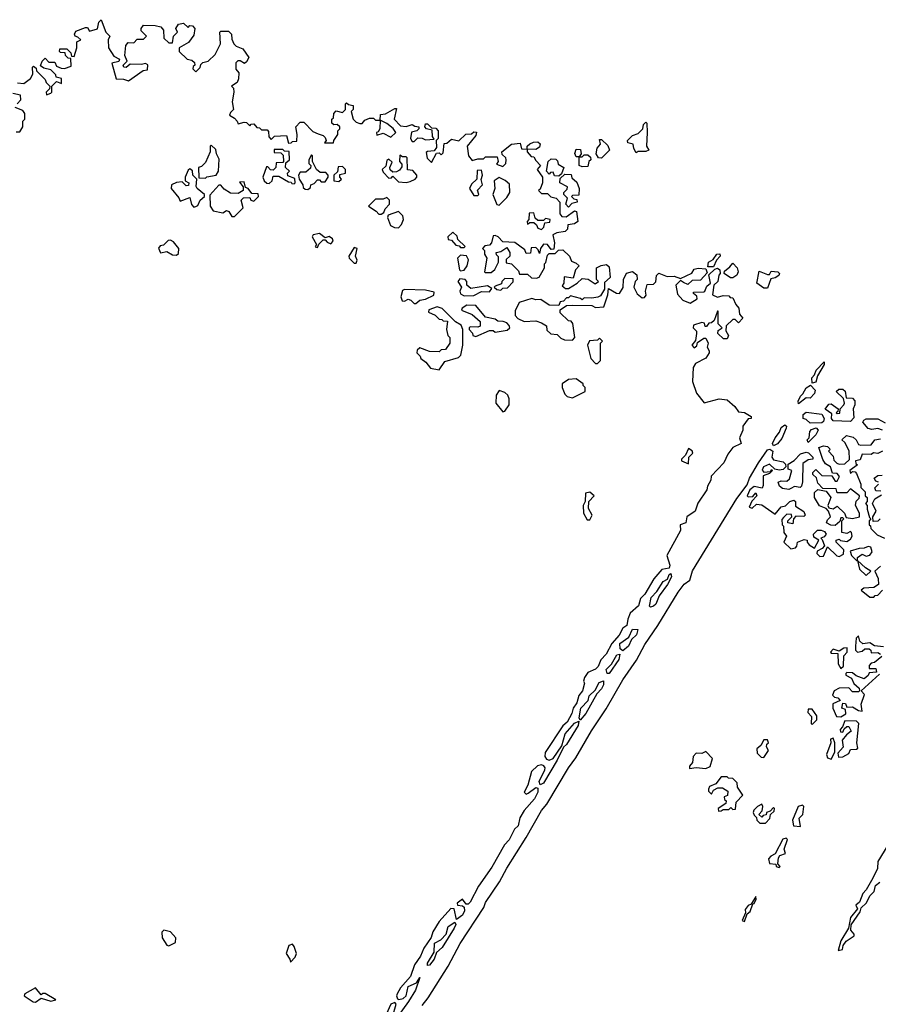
# Model space of a CAD drawing. Extents: x 2494106 to 2685573, y 758056 to 915185.
# Tile 120 of 256: x 2551524 to 2555968, y 895911 to 901010. Entities that reach past the tile are written whole.
import ezdxf

# ---------------------------------------------------------------- set-up
doc = ezdxf.new("R2010")
doc.units = 0

msp = doc.modelspace()

# ---------------------------------------------------------------- linework, layer by layer
at = {"layer": '0CON05XD'}
for points in [[(2551513, 900683), (2551545, 900680), (2551580, 900705), (2551591.7, 900728.3), (2551590, 900765), (2551595, 900770), (2551608.3, 900758.3), (2551610, 900745), (2551655, 900700), (2551660, 900685), (2551680, 900665), (2551678.3, 900651.7), (2551660, 900635), (2551661.7, 900621.7), (2551685, 900630), (2551690, 900635), (2551690, 900665), (2551715, 900690), (2551740, 900680), (2551740, 900705), (2551711.7, 900711.7), (2551710, 900725), (2551685, 900750), (2551648.3, 900758.3), (2551631.7, 900771.7), (2551640, 900795), (2551655, 900810), (2551675, 900790), (2551705, 900790), (2551715, 900770), (2551738.3, 900758.3), (2551755, 900757.5), (2551790, 900770), (2551788.3, 900808.3), (2551775, 900810), (2551760, 900825), (2551758.3, 900838.3), (2551735, 900840), (2551730, 900845), (2551731.7, 900858.3), (2551768.3, 900858.3), (2551788.3, 900838.3), (2551791.7, 900821.7), (2551805, 900820), (2551820, 900865), (2551820, 900895), (2551840, 900905), (2551825, 900920), (2551810, 900925), (2551807.5, 900935), (2551815, 900950), (2551865, 900970), (2551875, 900970), (2551885, 900950), (2551927, 900963), (2551933, 900997), (2551945, 901010), (2551970, 900945), (2551990, 900925), (2551982.5, 900905), (2551983.3, 900865), (2552011.7, 900821.7), (2552040, 900805), (2552037, 900793), (2552000, 900785), (2552023.6, 900703.6), (2552061.7, 900701.7), (2552087, 900693), (2552163, 900747), (2552185, 900750), (2552187, 900777), (2552175, 900782.5), (2552155, 900777.5), (2552095, 900780), (2552075, 900762.5), (2552063.3, 900763.3), (2552060, 900775), (2552080, 900795), (2552067.5, 900825), (2552073, 900877), (2552085, 900892.5), (2552115, 900890), (2552131.7, 900908.3), (2552165, 900910), (2552180, 900925), (2552153, 900953), (2552152.5, 900965), (2552165, 900982.5), (2552225, 900980), (2552255, 900972.5), (2552267.5, 900955), (2552270, 900915), (2552295, 900890), (2552315, 900890), (2552320, 900925), (2552340, 900945), (2552332.5, 900965), (2552345, 900987.5), (2552371.7, 900991.7), (2552395, 900970), (2552405, 900980), (2552418.3, 900978.3), (2552430, 900965), (2552425, 900930), (2552398.3, 900891.7), (2552350, 900865), (2552350, 900845), (2552390, 900805), (2552415, 900800), (2552428.3, 900788.3), (2552430, 900775), (2552421.7, 900768.3), (2552420, 900755), (2552435, 900740), (2552458.3, 900761.7), (2552461.7, 900778.3), (2552471.7, 900788.3), (2552500, 900795), (2552535, 900830), (2552562.5, 900885), (2552560, 900945), (2552565, 900950), (2552605, 900950), (2552620, 900935), (2552621.7, 900908.3), (2552632.5, 900885), (2552645, 900872.5), (2552679.3, 900859.3), (2552710, 900815), (2552698.3, 900791.7), (2552687, 900783), (2552665, 900797.5), (2552653, 900797), (2552643, 900787), (2552643, 900753), (2552657.5, 900735), (2552656.7, 900703.3), (2552650, 900685), (2552620, 900665), (2552630, 900655), (2552632.5, 900635), (2552623.3, 900585), (2552630, 900545), (2552615, 900530), (2552610, 900515), (2552635, 900500), (2552650, 900485), (2552655, 900470), (2552685, 900480), (2552697, 900477), (2552715, 900460), (2552721.7, 900468.3), (2552735, 900470), (2552751.7, 900451.7), (2552765, 900450), (2552775, 900440), (2552805, 900440), (2552811.7, 900431.7), (2552813, 900403), (2552825, 900390), (2552843, 900407), (2552905, 900410), (2552915, 900370), (2552928.3, 900371.7), (2552935, 900380), (2552958.3, 900381.7), (2552960, 900415), (2552952.5, 900455), (2552975, 900480), (2552995, 900480), (2553041.7, 900431.7), (2553068.3, 900418.3), (2553095, 900410), (2553105, 900400), (2553110, 900385), (2553101.7, 900371.7), (2553148.3, 900371.7), (2553150, 900385), (2553170, 900415), (2553170, 900435), (2553180, 900445), (2553180, 900455), (2553167, 900467), (2553150, 900465), (2553140, 900475), (2553140, 900495), (2553148.3, 900501.7), (2553150, 900525), (2553161.7, 900538.3), (2553195, 900530), (2553210, 900545), (2553210, 900575), (2553215, 900580), (2553225, 900570), (2553250, 900565), (2553250, 900545), (2553240, 900535), (2553250, 900495), (2553265, 900480), (2553285, 900472.5), (2553297, 900473), (2553310, 900490), (2553335, 900500), (2553355, 900500), (2553365, 900490), (2553390, 900490), (2553391.7, 900518.3), (2553417, 900523), (2553465, 900550), (2553475, 900550), (2553462.5, 900495), (2553495, 900460), (2553525, 900457.5), (2553555, 900467.5), (2553568.3, 900458.3), (2553590, 900455), (2553590, 900445), (2553580, 900435), (2553552.5, 900427.5), (2553547.5, 900395), (2553555, 900380), (2553565, 900380), (2553585, 900397.5), (2553606.4, 900396.4), (2553625, 900387.5), (2553668.3, 900391.7), (2553660, 900405), (2553658.3, 900438.3), (2553630, 900445), (2553620, 900455), (2553625, 900470), (2553635, 900470), (2553655, 900450), (2553678.3, 900448.3), (2553690, 900435), (2553690, 900395), (2553680, 900385), (2553681.7, 900348.3), (2553668.3, 900331.7), (2553635, 900327.5), (2553628.3, 900321.7), (2553633, 900293), (2553655, 900270), (2553681.7, 900318.3), (2553695, 900320), (2553705, 900310), (2553715, 900320), (2553721.7, 900368.3), (2553735, 900370), (2553758.3, 900391.7), (2553797, 900383), (2553833, 900417), (2553861.7, 900418.3), (2553875, 900430), (2553888.3, 900428.3), (2553885, 900410), (2553840, 900355), (2553847.5, 900305), (2553865, 900280), (2553895, 900290), (2553925, 900290), (2553935, 900300), (2553995, 900300), (2554000, 900275), (2553991.7, 900261.7), (2554025, 900250), (2554040, 900265), (2554042.5, 900285), (2554040, 900295), (2554021.7, 900311.7), (2554020, 900325), (2554070, 900365), (2554115, 900370), (2554121.7, 900341.7), (2554150, 900340), (2554150, 900355), (2554165, 900367.5), (2554183.6, 900376.4), (2554205, 900377.5), (2554217, 900367), (2554215, 900350)], [(2551510, 900575), (2551530, 900595), (2551528.3, 900618.3), (2551488.3, 900628.3)], [(2551505, 900430), (2551525, 900430), (2551540, 900455), (2551540, 900485), (2551550, 900495), (2551550, 900525), (2551540, 900540), (2551500, 900555)], [(2553445, 900402.5), (2553470, 900425), (2553457, 900447), (2553425, 900472.5), (2553390, 900490), (2553387.5, 900445), (2553380, 900430), (2553370, 900425), (2553371.7, 900411.7), (2553405, 900422.5), (2553445, 900402.5)], [(2554715, 900320), (2554703, 900343), (2554700, 900365), (2554671.7, 900371.7), (2554670, 900385), (2554695, 900410), (2554725, 900420), (2554750, 900445), (2554753, 900467), (2554765, 900480), (2554770, 900475), (2554772.5, 900425), (2554767.5, 900355), (2554780, 900335), (2554765, 900327.5), (2554725, 900327.5), (2554715, 900320)], [(2554535, 900292.5), (2554520, 900295), (2554507.5, 900315), (2554512.5, 900345), (2554530, 900365), (2554525, 900390), (2554535, 900390), (2554568.3, 900358.3), (2554577.5, 900335), (2554535, 900292.5)], [(2552485, 900190), (2552493, 900197), (2552540, 900205), (2552552.5, 900225), (2552557, 900287), (2552542.5, 900315), (2552538.3, 900338.3), (2552515, 900360), (2552510, 900355), (2552510, 900325), (2552485, 900270), (2552465, 900250), (2552450, 900245), (2552451.7, 900191.7), (2552485, 900190)], [(2552945, 900160), (2552950, 900165), (2552948.3, 900188.3), (2552911.7, 900201.7), (2552910, 900215), (2552920, 900225), (2552900, 900245), (2552901.7, 900268.3), (2552920, 900285), (2552918.3, 900328.3), (2552895, 900330), (2552885, 900337.5), (2552841.7, 900338.3), (2552841.7, 900321.7), (2552875, 900320), (2552888.3, 900308.3), (2552890, 900275), (2552885, 900270), (2552851.7, 900268.3), (2552850, 900245), (2552835, 900230), (2552821.7, 900231.7), (2552808.3, 900248.3), (2552801.7, 900248.3), (2552782.5, 900195), (2552790, 900175), (2552803, 900163), (2552815, 900162.5), (2552830, 900175), (2552835, 900200), (2552865, 900200), (2552915, 900170), (2552928.3, 900168.3), (2552931.7, 900161.7), (2552945, 900160)], [(2554215, 900350), (2554195, 900337.5), (2554150, 900340), (2554150, 900325), (2554171.7, 900301.7), (2554185, 900300), (2554195, 900280), (2554220, 900255), (2554202.5, 900235), (2554230, 900195), (2554230, 900165), (2554218.3, 900131.7), (2554210, 900125), (2554225, 900110), (2554255, 900110), (2554273, 900093), (2554300, 900085), (2554320, 900065), (2554320, 900005), (2554330, 899990), (2554351.7, 899988.3), (2554395, 900020), (2554406.4, 900016.4), (2554412.5, 899965), (2554395, 899952.5), (2554361.7, 899948.3), (2554360, 899925), (2554347, 899913), (2554303.6, 899906.4), (2554283.6, 899896.4), (2554292.5, 899855), (2554288.3, 899821.7), (2554275, 899820), (2554256.2, 899846.2), (2554235, 899847.5), (2554220, 899825), (2554215, 899800), (2554208.3, 899818.3), (2554195, 899830), (2554171.7, 899828.3), (2554168.3, 899801.7), (2554145, 899800), (2554138.3, 899818.3), (2554087, 899857), (2554025, 899860), (2554000, 899885), (2553985, 899892.5), (2553975, 899890), (2553966.2, 899853.8), (2553955, 899842.5), (2553931.7, 899838.3), (2553920, 899825), (2553930, 899815), (2553930, 899795), (2553942.5, 899775), (2553930, 899705), (2553935, 899700), (2553965, 899700), (2553983, 899717), (2554002.5, 899755), (2554001.7, 899781.7), (2553991.7, 899791.7), (2553990, 899805), (2554015, 899810), (2554045, 899830), (2554060, 899805), (2554060, 899785), (2554041.7, 899768.3), (2554041.7, 899751.7), (2554070, 899745), (2554105, 899710), (2554111.7, 899691.7), (2554151.7, 899691.7), (2554173, 899673), (2554199.3, 899670.7), (2554213, 899677), (2554240, 899725), (2554240, 899745), (2554247, 899753), (2554255, 899790), (2554265, 899800), (2554295, 899800), (2554313, 899817), (2554335, 899817.5), (2554370, 899785), (2554380, 899760), (2554405, 899750), (2554420, 899735), (2554400, 899715), (2554388.3, 899671.7), (2554341.7, 899678.3), (2554340, 899645), (2554331.7, 899631.7), (2554348.3, 899618.3), (2554365, 899617.5), (2554410, 899645), (2554435, 899670), (2554466.4, 899666.4), (2554503, 899643), (2554520, 899655), (2554510, 899665), (2554510, 899725), (2554533, 899737), (2554561.7, 899741.7), (2554575, 899730), (2554580, 899675), (2554551.7, 899648.3), (2554550, 899615), (2554529.3, 899580.7), (2554517, 899573), (2554485, 899567.5), (2554445, 899570), (2554435, 899560), (2554427, 899567), (2554375, 899580), (2554365, 899570), (2554355, 899570), (2554338.3, 899551.7), (2554321.7, 899548.3), (2554315, 899530), (2554265, 899532.5), (2554221.7, 899561.7), (2554195, 899560), (2554175, 899566.7), (2554110, 899545), (2554088.3, 899501.7), (2554088.3, 899478.3), (2554103, 899463), (2554135, 899447.5), (2554195, 899450), (2554225, 899440), (2554250, 899425), (2554253, 899403), (2554273, 899383), (2554305, 899380), (2554325, 899360), (2554343, 899353), (2554385, 899350), (2554397.5, 899365), (2554387, 899437), (2554378.3, 899448.3), (2554365, 899450), (2554321.7, 899491.7), (2554321.7, 899508.3), (2554355, 899530), (2554385, 899532.5), (2554485, 899530), (2554505, 899520), (2554547, 899523), (2554567.5, 899585), (2554571.7, 899618.3), (2554613, 899593), (2554628.3, 899591.7), (2554647, 899623), (2554650, 899665), (2554665, 899697.5), (2554696.4, 899706.4), (2554718.3, 899688.3), (2554720, 899665), (2554710, 899655), (2554702.5, 899625), (2554720.7, 899590.7), (2554745, 899570), (2554758.3, 899571.7), (2554767, 899583), (2554762.5, 899605), (2554771.7, 899638.3), (2554805, 899640), (2554817, 899653), (2554820, 899685), (2554832.5, 899697.5), (2554875, 899680), (2554911.7, 899681.7), (2554945, 899670), (2555003, 899697), (2555015, 899717.5), (2555035, 899723.3), (2555075, 899720), (2555081.7, 899698.3), (2555048.3, 899661.7), (2555005, 899660), (2554981.7, 899638.3), (2554959.3, 899649.3), (2554945, 899660), (2554920, 899635), (2554928.3, 899588.3), (2554957, 899557), (2554995, 899542.5), (2555030, 899565), (2555028.3, 899578.3), (2555011.7, 899591.7), (2555011.7, 899598.3), (2555065, 899600), (2555070, 899605), (2555080.7, 899629.3), (2555100, 899645), (2555091.7, 899688.3), (2555121.7, 899718.3), (2555135, 899722.5), (2555147.5, 899715), (2555150, 899695), (2555143, 899687), (2555137.5, 899655), (2555117.5, 899635), (2555110, 899585), (2555135, 899572.5), (2555165, 899582.5), (2555195, 899580), (2555201.7, 899571.7), (2555215, 899570), (2555230, 899535), (2555247, 899517), (2555250, 899485), (2555267.5, 899465), (2555245, 899440), (2555227.5, 899457.5), (2555215, 899457.5), (2555180, 899425), (2555178.3, 899398.3), (2555193.3, 899375), (2555185, 899357.5), (2555167.5, 899357.5), (2555137.5, 899385), (2555140, 899400), (2555160, 899415), (2555140, 899435), (2555140, 899500), (2555135, 899500), (2555118.3, 899451.7), (2555105, 899440), (2555091.7, 899438.3), (2555078.3, 899421.7), (2555071.7, 899421.7), (2555068.3, 899438.3), (2555055, 899442.5), (2555011.7, 899428.3), (2555010, 899415), (2555027, 899397), (2555027.5, 899385), (2555021.7, 899348.3), (2555003.3, 899325), (2555015, 899310), (2555028.3, 899321.7), (2555031.7, 899338.3), (2555065, 899360), (2555075, 899360), (2555087.5, 899335), (2555082.5, 899315), (2555092.5, 899295), (2555092.5, 899285), (2555075, 899256.7), (2555021.2, 899228.8), (2555010.3, 899209.7), (2555006.4, 899136.4), (2555026.4, 899076.4), (2555066.2, 899026.2), (2555145, 899045.8), (2555185, 899041.2), (2555225, 899006.2), (2555245, 898980), (2555275, 898976), (2555310, 898955), (2555310, 898945), (2555295, 898942.5), (2555267.5, 898905), (2555266.2, 898885), (2555250, 898845), (2555257.5, 898815), (2555215.7, 898794.3), (2555189.2, 898760.8), (2555168, 898715), (2555103.3, 898646.7), (2555101.2, 898625), (2555083.3, 898595), (2555080, 898575), (2555033.9, 898506.1), (2555020, 898465), (2554976.7, 898435), (2554972.5, 898405), (2554942.5, 898395), (2554943.8, 898365), (2554874.2, 898235), (2554888.8, 898185), (2554885, 898170), (2554847, 898163), (2554805.8, 898115), (2554758.8, 898035), (2554737.3, 898012.7), (2554726.2, 897975), (2554684, 897936), (2554671.4, 897905), (2554667.3, 897872.7), (2554645, 897858.8), (2554626.5, 897823.5), (2554589.5, 897780.5), (2554558.8, 897725), (2554531.2, 897695), (2554518.8, 897661.2), (2554505, 897646.7), (2554465, 897630), (2554446.7, 897603.3), (2554442.5, 897585), (2554447.5, 897575), (2554436.7, 897535), (2554418.8, 897511.2), (2554408.1, 897471.9), (2554388.8, 897445), (2554382, 897418), (2554357.7, 897372.3), (2554335, 897352.5), (2554243.1, 897215), (2554241.4, 897195), (2554250.9, 897180.9), (2554265, 897175.8), (2554285.9, 897184.1), (2554330.7, 897249.3), (2554347.5, 897312.5), (2554395, 897367.5), (2554418.3, 897378.3), (2554413.8, 897355), (2554355, 897256), (2554338, 897242), (2554305.7, 897175), (2554235, 897056), (2554218.3, 897048.3), (2554212, 897065), (2554242, 897125), (2554244, 897135), (2554237, 897147), (2554225, 897152), (2554203.2, 897146.8), (2554172.7, 897117.3), (2554153.2, 897046.8), (2554135, 897010), (2554145, 897000), (2554155, 897003.8), (2554195, 897033.3), (2554205, 897030), (2554205, 897010), (2554188.1, 896975), (2554135.6, 896914.4), (2554113.3, 896876.7), (2554103.3, 896835), (2554085, 896817.5), (2554057.4, 896762.6), (2554033.3, 896736.7), (2553967.8, 896622.2), (2553897.8, 896522.2), (2553855, 896440), (2553845, 896430), (2553835, 896430), (2553815, 896456.2), (2553788.8, 896435), (2553790, 896425), (2553815, 896421.2), (2553824.1, 896414.1), (2553825.6, 896395), (2553815, 896372.5), (2553785, 896350), (2553772.5, 896405), (2553755, 896407.5), (2553695, 896340), (2553663.1, 896286.9), (2553653.1, 896256.9), (2553615, 896201.2), (2553599.1, 896160.9), (2553567.5, 896115), (2553546.2, 896055), (2553495, 895996), (2553477.5, 895965), (2553474.3, 895954.3), (2553479.5, 895939.5), (2553486, 895936), (2553508, 895942), (2553524.2, 895955.8), (2553535, 896003.8), (2553578.3, 896021.7), (2553595, 896050), (2553572.7, 895985), (2553536.7, 895925), (2553465, 895826.7)], [(2554435, 900247.5), (2554420, 900255), (2554420, 900300), (2554405, 900300), (2554397, 900317), (2554405, 900340), (2554427, 900337), (2554430, 900315), (2554420, 900300), (2554435, 900300), (2554445, 900310), (2554465, 900310), (2554478.3, 900298.3), (2554480, 900285), (2554470, 900275), (2554465, 900250), (2554435, 900247.5)], [(2553015, 900130), (2553028.3, 900141.7), (2553030, 900155), (2553048.3, 900161.7), (2553065, 900180), (2553075, 900180), (2553085, 900170), (2553105, 900170), (2553120, 900195), (2553120, 900205), (2553108.3, 900218.3), (2553078.3, 900218.3), (2553060, 900235), (2553040, 900275), (2553040, 900305), (2553035, 900310), (2553020, 900285), (2553020, 900265), (2553030, 900255), (2553028.3, 900241.7), (2553005, 900220), (2552975, 900220), (2552967.5, 900205), (2552970, 900185), (2552990, 900155), (2552991.7, 900141.7), (2553001.7, 900131.7), (2553015, 900130)], [(2553525, 900167.5), (2553545, 900172.5), (2553570, 900185), (2553580, 900195), (2553580, 900205), (2553558.3, 900228.3), (2553531.7, 900231.7), (2553530, 900295), (2553525, 900300), (2553505, 900300), (2553491.7, 900308.3), (2553490, 900275), (2553501.7, 900261.7), (2553501.7, 900248.3), (2553489.3, 900230.7), (2553475, 900222.5), (2553455, 900220), (2553441.7, 900231.7), (2553440, 900245), (2553451.7, 900271.7), (2553435, 900287.5), (2553425, 900280), (2553418.3, 900251.7), (2553400, 900235), (2553405, 900220), (2553435, 900190), (2553448.3, 900191.7), (2553455, 900200), (2553485, 900170), (2553525, 900167.5)], [(2554315, 900200), (2554291.7, 900201.7), (2554285, 900220), (2554271.7, 900218.3), (2554265, 900210), (2554250, 900225), (2554260, 900275), (2554275, 900290), (2554298.3, 900288.3), (2554308.3, 900278.3), (2554311.7, 900261.7), (2554340, 900245), (2554328.3, 900211.7), (2554315, 900200)], [(2552425, 900040), (2552435, 900042.5), (2552445, 900047.5), (2552457.5, 900075), (2552480, 900095), (2552480, 900105), (2552442.5, 900135), (2552437, 900147), (2552440, 900185), (2552420, 900205), (2552417.5, 900227.5), (2552405, 900237.5), (2552395, 900230), (2552380, 900195), (2552380, 900175), (2552400, 900165), (2552398.3, 900151.7), (2552385, 900150), (2552365, 900170), (2552335, 900167.5), (2552310, 900155), (2552307.5, 900135), (2552348.3, 900088.3), (2552355, 900070), (2552405, 900090), (2552413, 900053), (2552425, 900040)], [(2553175, 900172.5), (2553190, 900185), (2553180, 900195), (2553181.7, 900208.3), (2553210, 900215), (2553210, 900235), (2553195, 900250), (2553171.7, 900248.3), (2553168.3, 900221.7), (2553150, 900205), (2553150, 900175), (2553175, 900172.5)], [(2553895, 900100), (2553900, 900105), (2553893, 900127), (2553920, 900155), (2553912.5, 900182.5), (2553920, 900205), (2553915, 900230), (2553891.7, 900228.3), (2553890, 900185), (2553861.7, 900158.3), (2553852.5, 900135), (2553875, 900100), (2553895, 900100)], [(2554005, 900050), (2554045, 900090), (2554060, 900115), (2554058.3, 900158.3), (2554037.5, 900177.5), (2554005, 900192.5), (2553980, 900175), (2553982.5, 900135), (2553972.5, 900105), (2553993, 900053), (2554005, 900050)], [(2554365, 900040), (2554350, 900055), (2554360, 900085), (2554340, 900105), (2554340, 900115), (2554358.3, 900131.7), (2554360, 900145), (2554320, 900165), (2554321.7, 900188.3), (2554345, 900210), (2554378.3, 900208.3), (2554381.7, 900191.7), (2554408.3, 900168.3), (2554420, 900135), (2554418.3, 900101.7), (2554385, 900100), (2554380, 900095), (2554391.7, 900081.7), (2554408.3, 900078.3), (2554410, 900065), (2554381.7, 900058.3), (2554365, 900040)], [(2552635, 899990), (2552680, 900035), (2552670, 900075), (2552681.7, 900088.3), (2552715, 900090), (2552720, 900075), (2552735, 900070), (2552760, 900095), (2552758.3, 900108.3), (2552725, 900110), (2552706.4, 900136.4), (2552691.7, 900141.7), (2552685, 900170), (2552661.7, 900168.3), (2552680, 900145), (2552680, 900125), (2552655, 900110), (2552615, 900112.5), (2552581.7, 900131.7), (2552565, 900152.5), (2552555, 900152.5), (2552508.3, 900101.7), (2552510, 900045), (2552525, 900020), (2552575, 900010), (2552595, 900022.5), (2552606.7, 900016.7), (2552621.7, 899991.7), (2552635, 899990)], [(2553395, 900002.5), (2553408.3, 900011.7), (2553415, 900030), (2553437.5, 900055), (2553437.5, 900075), (2553425, 900090), (2553405, 900080), (2553365, 900080), (2553330, 900045), (2553369.3, 900019.3), (2553383, 900003), (2553395, 900002.5)], [(2553485, 899932.5), (2553500.7, 899949.3), (2553510, 899975), (2553507.5, 899995), (2553485, 900017.5), (2553431.7, 899998.3), (2553427.5, 899985), (2553443.6, 899943.6), (2553463.6, 899933.6), (2553485, 899932.5)], [(2554225, 899923.3), (2554237.5, 899935), (2554241.7, 899958.3), (2554268.3, 899961.7), (2554270, 899975), (2554245, 899980), (2554235, 899970), (2554205, 899970), (2554191.7, 899981.7), (2554185, 900010), (2554161.7, 900008.3), (2554160, 899975), (2554150, 899965), (2554151.7, 899951.7), (2554165, 899960), (2554185, 899960), (2554198.3, 899948.3), (2554205, 899930), (2554225, 899923.3)], [(2553065, 899830), (2553071.7, 899848.3), (2553095, 899870), (2553105, 899870), (2553115, 899857.5), (2553135, 899850), (2553146.4, 899863.6), (2553142.5, 899875), (2553125, 899886.7), (2553105, 899880), (2553075, 899902.5), (2553043.3, 899896.7), (2553037.5, 899885), (2553060, 899845), (2553053, 899833), (2553065, 899830)], [(2553825, 899830), (2553830, 899835), (2553791.7, 899871.7), (2553788.3, 899888.3), (2553765, 899910), (2553740, 899885), (2553741.7, 899871.7), (2553758.3, 899868.3), (2553781.7, 899841.7), (2553798.3, 899838.3), (2553805, 899830), (2553825, 899830)], [(2552335, 899790), (2552345, 899800), (2552347.5, 899825), (2552319.3, 899859.3), (2552305, 899867.5), (2552293, 899867), (2552268.3, 899841.7), (2552251.7, 899838.3), (2552243, 899827), (2552253, 899803), (2552285, 899810), (2552315, 899792.5), (2552335, 899790)], [(2553265, 899750), (2553270, 899765), (2553262.5, 899785), (2553270, 899825), (2553255, 899830), (2553227.5, 899785), (2553230, 899775), (2553255, 899750), (2553265, 899750)], [(2553805, 899710), (2553825, 899712.5), (2553840, 899735), (2553847, 899767), (2553837, 899787), (2553805, 899790), (2553790, 899775), (2553800, 899715), (2553805, 899710)], [(2555115, 899730), (2555085, 899730), (2555090, 899755), (2555112.5, 899767.5), (2555132.5, 899795), (2555147, 899797), (2555150, 899785), (2555130, 899765), (2555115, 899730)], [(2555215, 899672.5), (2555203, 899673), (2555170, 899695), (2555171.7, 899708.3), (2555200, 899730), (2555215, 899750), (2555237.5, 899725), (2555243.3, 899705), (2555235, 899687.5), (2555215, 899672.5)], [(2555395, 899620), (2555375, 899620), (2555340, 899645), (2555351.7, 899708.3), (2555395, 899690), (2555405, 899690), (2555413, 899707), (2555447.5, 899705), (2555456.7, 899695), (2555452.5, 899685), (2555435, 899672.5), (2555411.7, 899668.3), (2555395, 899620)], [(2553825, 899580), (2553875, 899582.5), (2553915, 899602.5), (2553955, 899600), (2553968.3, 899618.3), (2553945, 899632.5), (2553858.3, 899618.3), (2553837.5, 899635), (2553837.5, 899655), (2553830, 899665), (2553801.7, 899668.3), (2553792.5, 899655), (2553810, 899625), (2553802.5, 899605), (2553805, 899590), (2553825, 899580)], [(2554015, 899610), (2554025, 899620), (2554048.3, 899621.7), (2554078.3, 899651.7), (2554078.3, 899668.3), (2554035, 899670), (2554020, 899655), (2554018.3, 899641.7), (2553985, 899630), (2553980, 899625), (2553993, 899613), (2554015, 899610)], [(2553575, 899540), (2553595, 899557.5), (2553625, 899562.5), (2553667, 899583), (2553668.3, 899598.3), (2553625, 899610), (2553515, 899612.5), (2553505, 899607.5), (2553496.7, 899575), (2553503.6, 899553.6), (2553515, 899552.5), (2553535, 899562.5), (2553548.3, 899558.3), (2553565, 899540), (2553575, 899540)], [(2553695, 899197.5), (2553725, 899240), (2553795, 899260), (2553807, 899273), (2553816.7, 899325), (2553817.5, 899405), (2553808.3, 899428.3), (2553780, 899445), (2553710, 899515), (2553685, 899522.5), (2553641.7, 899508.3), (2553640, 899495), (2553675, 899480), (2553695, 899460), (2553708.3, 899458.3), (2553715, 899450), (2553738.3, 899448.3), (2553732.5, 899405), (2553740, 899375), (2553750, 899365), (2553750, 899335), (2553728.3, 899301.7), (2553705, 899300), (2553695, 899290), (2553645, 899292.5), (2553595, 899310), (2553581.7, 899298.3), (2553580, 899285), (2553597, 899267), (2553600, 899255), (2553626.4, 899236.4), (2553650, 899205), (2553695, 899197.5)], [(2553885, 899370), (2553955, 899400), (2553975, 899400), (2553985, 899392.5), (2554047, 899403), (2554060, 899415), (2554057, 899427), (2554045, 899440), (2554027, 899447), (2553998.3, 899448.3), (2553985, 899460), (2553935, 899470), (2553885, 899530), (2553838.3, 899531.7), (2553813.6, 899516.4), (2553810, 899505), (2553865, 899482.5), (2553907, 899447), (2553906.7, 899423.3), (2553895, 899417.5), (2553855, 899420), (2553850, 899415), (2553850, 899405), (2553867, 899387), (2553870, 899375), (2553885, 899370)], [(2554515, 899230), (2554530, 899245), (2554530, 899335), (2554540, 899345), (2554525, 899360), (2554515, 899350), (2554473, 899347), (2554462.5, 899325), (2554480, 899255), (2554505, 899230), (2554515, 899230)], [(2555625, 899127.5), (2555624.5, 899155), (2555638.3, 899171.7), (2555646, 899195), (2555687.5, 899237.5), (2555687.5, 899225), (2555653.3, 899165), (2555645, 899132.5), (2555625, 899127.5)], [(2554385, 899052.5), (2554450, 899085), (2554450, 899105), (2554440, 899115), (2554440, 899125), (2554405, 899150), (2554365, 899147.5), (2554332.5, 899125), (2554332.5, 899105), (2554345, 899070), (2554358.3, 899058.3), (2554385, 899052.5)], [(2555555, 899020), (2555554, 899034), (2555565, 899060), (2555578.3, 899071.7), (2555595, 899103.8), (2555617.5, 899117.5), (2555641.7, 899091.7), (2555637.5, 899075), (2555615, 899050), (2555595, 899052.5), (2555555, 899020)], [(2554025, 898980), (2554035, 898982.5), (2554057.5, 899015), (2554057, 899047), (2554050, 899065), (2554035, 899080), (2554005, 899090), (2553990, 899065), (2553987.5, 899025), (2554025, 898980)], [(2555825, 898930), (2555735, 898932.5), (2555726.7, 898945), (2555728.3, 898968.3), (2555693, 898993), (2555711.7, 899018.3), (2555725, 899020), (2555760, 898995), (2555758.3, 898981.7), (2555750, 898975), (2555755, 898970), (2555768.3, 898971.7), (2555770, 898995), (2555790, 899015), (2555792.5, 899025), (2555788.3, 899048.3), (2555750, 899085), (2555763, 899097), (2555785, 899096.7), (2555796.4, 899086.4), (2555801.7, 899051.7), (2555835, 899050), (2555847, 899037), (2555847.5, 899015), (2555837.5, 898995), (2555841.7, 898948.3), (2555825, 898930)], [(2555615, 898920), (2555595, 898940), (2555580, 898945), (2555580, 898965), (2555595, 898977.5), (2555675, 898967.5), (2555687.5, 898945), (2555685, 898930), (2555675, 898922.5), (2555615, 898920)], [(2555425, 898802.5), (2555421.2, 898815), (2555434.4, 898845), (2555456, 898874), (2555465, 898898), (2555485, 898912.5), (2555492.5, 898905), (2555491.2, 898895), (2555468.8, 898841.2), (2555446.4, 898813.6), (2555425, 898802.5)], [(2555990, 898885), (2555965, 898892.5), (2555935, 898887.5), (2555915, 898892.5), (2555887.5, 898925), (2555893, 898937), (2555905, 898942.5), (2555965, 898942.5), (2556003, 898923)], [(2555605, 898820), (2555600, 898835), (2555610, 898845), (2555613, 898877), (2555621.7, 898888.3), (2555647, 898897), (2555657.5, 898885), (2555645, 898860), (2555605, 898820)], [(2555681.7, 898731.7), (2555660, 898795), (2555685, 898802.5), (2555705, 898800), (2555715, 898790), (2555717.5, 898782.5), (2555710, 898775), (2555735, 898750), (2555738.3, 898728.3), (2555753, 898713), (2555765, 898707.5), (2555795, 898710), (2555818.3, 898731.7), (2555817, 898777), (2555795, 898820), (2555780, 898835), (2555803, 898857), (2555838.3, 898848.3), (2555853.6, 898833.6), (2555865, 898810), (2555877, 898807), (2555931.7, 898808.3), (2555950, 898835), (2555980, 898840)], [(2553607.5, 895905), (2553638.6, 895945), (2553741.1, 896108.9), (2553804.1, 896225.9), (2553926.6, 896413.4), (2553935, 896438.8), (2554007.5, 896545), (2554045, 896616), (2554145.6, 896775), (2554225.6, 896915), (2554252, 896948), (2554364.7, 897135.3), (2554402.8, 897187.2), (2554483.3, 897326.7), (2554559.4, 897440.6), (2554645, 897591.4), (2554717.3, 897692.7), (2554758.9, 897775), (2554827.7, 897872.3), (2554931.9, 898045), (2554963.9, 898086.1), (2554992.5, 898107.5), (2555006.4, 898156.4), (2555235, 898530), (2555289.1, 898600.9), (2555302.2, 898635), (2555348.6, 898715), (2555395, 898782), (2555406.4, 898786.4), (2555422.5, 898775), (2555417.5, 898745), (2555425, 898730), (2555475, 898720), (2555488.3, 898708.3), (2555490, 898695), (2555475, 898680), (2555455, 898677.5), (2555431.7, 898681.7), (2555405, 898707.5), (2555373.3, 898695), (2555367, 898677), (2555375, 898667.5), (2555410, 898670), (2555415, 898680), (2555420, 898675), (2555405, 898660), (2555371.7, 898648.3), (2555373, 898597), (2555366.4, 898583.6), (2555325, 898592.5), (2555303.9, 898576.1), (2555290, 898545), (2555295, 898540), (2555318.3, 898541.7), (2555335, 898560), (2555340, 898545), (2555313, 898517), (2555300, 898485), (2555315, 898480), (2555338.3, 898501.7), (2555365, 898497.5), (2555435, 898450), (2555465, 898487.5), (2555487, 898493), (2555510, 898515), (2555531.7, 898521.7), (2555540, 898515), (2555540, 898490), (2555583, 898463), (2555590, 898445), (2555582.5, 898437.5), (2555541.7, 898438.3), (2555530, 898425), (2555525, 898400), (2555500, 898405), (2555500, 898415), (2555520, 898435), (2555518.3, 898448.3), (2555495, 898450), (2555477, 898433), (2555468.3, 898421.7), (2555470, 898395), (2555477.5, 898387.5), (2555480, 898355), (2555492.5, 898335), (2555480, 898305), (2555515, 898270), (2555540, 898275), (2555547, 898283), (2555550, 898305), (2555585, 898317.5), (2555600, 898315), (2555600, 898305), (2555610.7, 898290.7), (2555637.5, 898272.5), (2555660, 898315), (2555635, 898330), (2555632.5, 898345), (2555653, 898367), (2555673, 898367), (2555689.3, 898359.3), (2555697.5, 898345), (2555688.3, 898331.7), (2555670, 898325), (2555678.3, 898318.3), (2555690, 898285), (2555678.3, 898271.7), (2555651.7, 898258.3), (2555650, 898245), (2555665, 898230), (2555685, 898232.5), (2555705, 898280), (2555753, 898233), (2555765, 898230), (2555788.3, 898241.7), (2555790, 898265), (2555750, 898305), (2555750, 898315), (2555765, 898320), (2555772.5, 898312.5), (2555805, 898307.5), (2555825, 898320), (2555832.5, 898335), (2555830, 898355), (2555825, 898360), (2555805, 898350), (2555780, 898355), (2555780, 898415), (2555790, 898425), (2555785, 898430), (2555775, 898430), (2555768.3, 898411.7), (2555745, 898390), (2555723, 898393), (2555700, 898405), (2555705, 898420), (2555720, 898435), (2555710, 898465), (2555698.3, 898478.3), (2555663.3, 898493.3), (2555637.5, 898535), (2555638.3, 898561.7), (2555655, 898577.5), (2555698.3, 898568.3), (2555722.5, 898535), (2555707.5, 898495), (2555711.7, 898481.7), (2555735, 898477.5), (2555755, 898490), (2555792.5, 898455), (2555801.7, 898431.7), (2555835, 898427.5), (2555870, 898435), (2555870, 898455), (2555850, 898495), (2555853, 898517), (2555868.3, 898531.7), (2555870, 898545), (2555825, 898580), (2555805, 898560), (2555755, 898560), (2555750, 898580), (2555681.7, 898581.7), (2555655, 898610), (2555648.3, 898638.3), (2555630, 898655), (2555630, 898665), (2555645, 898680), (2555675, 898650), (2555728.3, 898648.3), (2555745, 898620), (2555755, 898620), (2555766.7, 898645), (2555755, 898660), (2555731.7, 898661.7), (2555720, 898695), (2555695, 898710), (2555681.7, 898731.7)], [(2554985, 898710), (2554987.5, 898745), (2555007.5, 898765), (2555005, 898777.5), (2554985, 898790), (2554970, 898755), (2554950, 898735), (2554950, 898725), (2554985, 898710)], [(2555505, 898577.5), (2555471.7, 898581.7), (2555457.5, 898595), (2555450, 898615), (2555465, 898622.5), (2555495, 898620), (2555508.3, 898631.7), (2555520, 898675), (2555501.7, 898681.7), (2555501.7, 898708.3), (2555533, 898727), (2555565, 898762.5), (2555595, 898770), (2555607, 898767), (2555630, 898745), (2555630, 898735), (2555605, 898730), (2555578.3, 898711.7), (2555576.4, 898616.4), (2555570, 898595), (2555563, 898587), (2555535, 898592.5), (2555515, 898582.5), (2555505, 898577.5)], [(2555990, 898775), (2555966.4, 898763.6), (2555943, 898767), (2555931.7, 898758.3), (2555885, 898760), (2555875, 898730), (2555850, 898725), (2555851.7, 898711.7), (2555860, 898705), (2555820, 898675), (2555825, 898660), (2555835, 898670), (2555848.3, 898668.3), (2555855, 898660), (2555877.5, 898605), (2555878.3, 898588.3), (2555900, 898565), (2555900, 898545), (2555910, 898535), (2555910, 898515), (2555902.5, 898505), (2555910, 898495), (2555910, 898475), (2555923, 898433), (2555930, 898425), (2555920, 898415), (2555920, 898395), (2555928.3, 898388.3), (2555930, 898375), (2555961.7, 898341.7), (2556000, 898325)], [(2555970, 898615), (2555955, 898620), (2555947.5, 898635), (2555965, 898650), (2555988.3, 898651.7)], [(2555981.7, 898568.3), (2555955, 898570), (2555950, 898585), (2555970, 898605)], [(2554475, 898420), (2554486.2, 898445), (2554468.3, 898478.3), (2554470, 898515), (2554497.5, 898545), (2554475, 898562.5), (2554451.7, 898558.3), (2554450, 898515), (2554440, 898495), (2554442.5, 898455), (2554460.7, 898420.7), (2554475, 898420)], [(2555977.5, 898425), (2555965, 898412.5), (2555941.7, 898411.7), (2555940, 898435), (2555957.5, 898465), (2555937.5, 898505), (2555950.7, 898529.3), (2555985, 898550)], [(2555860, 898210), (2555860, 898225), (2555885, 898242.5), (2555905, 898232.5), (2555925, 898237.5), (2555936.2, 898255), (2555929.3, 898279.3), (2555915, 898282.5), (2555895, 898272.5), (2555868.3, 898271.7), (2555821.7, 898258.3), (2555830, 898235), (2555855, 898210), (2555860, 898210)], [(2555905, 898132.5), (2555930, 898155), (2555901.7, 898171.7), (2555860, 898210), (2555870, 898165), (2555905, 898132.5)], [(2555979.3, 898180.7), (2555950, 898155), (2555967, 898117), (2555970, 898085), (2555945, 898070), (2555893, 898067), (2555880, 898055), (2555925, 898020), (2555945, 898020), (2555951.7, 898028.3), (2555965, 898030), (2555990, 898055)], [(2554788.3, 897968.3), (2554783.6, 897973.6), (2554791.7, 898018.3), (2554821.7, 898048.3), (2554855, 898101.2), (2554876.4, 898113.6), (2554885, 898137.5), (2554895, 898142.5), (2554896.9, 898125), (2554876.7, 898085), (2554833.1, 898026.9), (2554816, 897984), (2554805, 897972.9), (2554788.3, 897968.3)], [(2554645, 897741.2), (2554631.9, 897751.9), (2554630.6, 897779.4), (2554677.1, 897812.9), (2554695, 897853.3), (2554723, 897853), (2554716.1, 897823.9), (2554690, 897800), (2554674.3, 897765), (2554645, 897741.2)], [(2555995, 897762.5), (2555948.3, 897768.3), (2555925, 897782.5), (2555888.3, 897778.3), (2555871.7, 897791.7), (2555865, 897820), (2555853, 897807), (2555850, 897765), (2555850, 897745), (2555860, 897735), (2555885, 897740), (2555898.3, 897751.7), (2555921.7, 897751.7), (2555930, 897745), (2555931.7, 897731.7), (2555965, 897732.5), (2555980, 897725)], [(2555775, 897650), (2555787.5, 897662.5), (2555790, 897715), (2555807.5, 897735), (2555807, 897757), (2555790, 897755), (2555765, 897740), (2555735, 897750), (2555720, 897735), (2555725, 897730), (2555758.3, 897728.3), (2555760, 897675), (2555775, 897650)], [(2554575, 897624), (2554563.8, 897625), (2554560, 897645), (2554587.7, 897672.3), (2554615, 897721.2), (2554630, 897725), (2554625, 897696.7), (2554575, 897624)], [(2555987, 897713), (2555948.3, 897681.7), (2555931.7, 897678.3), (2555920, 897665), (2555920, 897650), (2555955, 897650), (2555958.3, 897631.7), (2555921.7, 897628.3), (2555916.4, 897613.6), (2555895, 897597.5), (2555853, 897613), (2555835, 897627.5), (2555805, 897630), (2555800, 897625), (2555800, 897615), (2555830, 897600), (2555841.7, 897571.7), (2555868.3, 897548.3), (2555870, 897535), (2555865, 897530), (2555835, 897530), (2555815, 897550), (2555765, 897547.5), (2555740, 897535), (2555731.7, 897511.7), (2555741.7, 897501.7), (2555758.3, 897498.3), (2555770, 897485), (2555732.5, 897467.5), (2555732.5, 897445), (2555751.7, 897401.7), (2555775, 897400), (2555800, 897415), (2555798.3, 897438.3), (2555780, 897445), (2555785, 897470), (2555798.3, 897468.3), (2555805, 897450), (2555835, 897452.5), (2555865, 897432.5), (2555885, 897430), (2555880, 897465), (2555897.5, 897515), (2555880, 897535), (2555975, 897620)], [(2554425, 897382.5), (2554420, 897395), (2554428, 897445), (2554466, 897484), (2554470.8, 897509.2), (2554502.3, 897537.7), (2554522.6, 897577.4), (2554545.7, 897585.7), (2554545.7, 897565.7), (2554535.3, 897544.7), (2554511.7, 897518.3), (2554455, 897417.5), (2554425, 897382.5)], [(2555625, 897360), (2555650, 897385), (2555650, 897405), (2555625, 897440), (2555605, 897440), (2555603, 897423), (2555621.7, 897401.7), (2555620, 897365), (2555625, 897360)], [(2555761.7, 897191.7), (2555785, 897192.5), (2555815, 897210), (2555825, 897230), (2555855, 897232.5), (2555861.7, 897238.3), (2555857.5, 897265), (2555867.5, 897365), (2555855, 897377.5), (2555795, 897380), (2555782.5, 897347.5), (2555770, 897335), (2555771.7, 897321.7), (2555785, 897320), (2555791.7, 897338.3), (2555805, 897350), (2555815, 897350), (2555827.5, 897325), (2555803.3, 897306.7), (2555781.2, 897278.8), (2555786.7, 897243.3), (2555758.3, 897211.7), (2555761.7, 897191.7)], [(2555375, 897190), (2555400, 897225), (2555390, 897245), (2555391.7, 897258.3), (2555400, 897265), (2555395, 897280), (2555375, 897280), (2555359.3, 897250.7), (2555340, 897235), (2555341.7, 897211.7), (2555361.7, 897191.7), (2555375, 897190)], [(2555725, 897180), (2555743, 897217), (2555742.5, 897265), (2555735, 897290), (2555720, 897285), (2555722.5, 897265), (2555700, 897205), (2555705, 897187.5), (2555725, 897180)], [(2554991.7, 897131.7), (2555025, 897137.5), (2555075, 897132.5), (2555097, 897143), (2555110, 897185), (2555075, 897220), (2555055, 897210), (2555025, 897211.2), (2555010, 897195), (2555006.4, 897163.6), (2554990, 897145), (2554991.7, 897131.7)], [(2555141.7, 896911.7), (2555155, 896912.5), (2555165, 896920), (2555195, 896920), (2555205, 896930), (2555215, 896920), (2555228.3, 896921.7), (2555231.7, 896958.3), (2555267.5, 896995), (2555240, 897035), (2555238.3, 897058.3), (2555215, 897080), (2555193, 897083), (2555185, 897090), (2555155, 897090), (2555126.7, 897053.3), (2555095, 897040), (2555090, 897025), (2555090, 897015), (2555105, 897000), (2555115, 897020), (2555138.3, 897031.7), (2555161.7, 897031.7), (2555190, 897015), (2555188.3, 896991.7), (2555170, 896985), (2555171.7, 896971.7), (2555180, 896965), (2555178.3, 896951.7), (2555140, 896925), (2555141.7, 896911.7)], [(2555385, 896850), (2555407, 896873), (2555410, 896895), (2555428.3, 896911.7), (2555430, 896925), (2555425, 896930), (2555408.3, 896911.7), (2555390, 896905), (2555388.3, 896891.7), (2555371.7, 896888.3), (2555365, 896880), (2555350, 896895), (2555367, 896913), (2555370, 896935), (2555365, 896947.5), (2555343.6, 896936.4), (2555323.3, 896916.7), (2555320, 896905), (2555325, 896890), (2555338.3, 896878.3), (2555340, 896865), (2555355, 896850), (2555385, 896850)], [(2555565, 896832.5), (2555558.8, 896875), (2555576.7, 896895), (2555582.5, 896935), (2555575, 896942.5), (2555552.5, 896935), (2555523.3, 896865), (2555530, 896835), (2555565, 896832.5)], [(2555455, 896620), (2555460, 896625), (2555448.3, 896638.3), (2555450.8, 896669.2), (2555457.7, 896682.3), (2555487.5, 896692.5), (2555481.2, 896715), (2555497.5, 896765), (2555491.7, 896771.7), (2555473.6, 896766.4), (2555435, 896690), (2555411.7, 896678.3), (2555400, 896665), (2555405, 896640), (2555437.5, 896637.5), (2555440, 896625), (2555455, 896620)], [(2556016.7, 896735), (2555965, 896650), (2555963.3, 896615), (2555940, 896565), (2555905.8, 896504.2), (2555887.5, 896485), (2555870, 896440), (2555852.5, 896425), (2555860, 896405), (2555825, 896360), (2555813.3, 896305), (2555775, 896240), (2555760, 896190), (2555782.5, 896195), (2555786.7, 896215), (2555802, 896238), (2555842.5, 896265), (2555842.5, 896275), (2555826.7, 896295), (2555827.5, 896322.5), (2555875, 896390), (2555880, 896410), (2555905.8, 896434.2), (2555925.9, 896474.1), (2555946.7, 896495), (2555953.8, 896526.2), (2555976.1, 896543.9)], [(2555275, 896340), (2555290, 896380), (2555305, 896392.5), (2555318.3, 896431.7), (2555325, 896433.3), (2555336.2, 896455), (2555335, 896470), (2555310, 896430), (2555295, 896422.5), (2555278.3, 896401.7), (2555280, 896385), (2555263.3, 896345), (2555275, 896340)], [(2553635, 896112.5), (2553634, 896125), (2553668.3, 896181.7), (2553671.7, 896228.3), (2553704.5, 896245.5), (2553731.2, 896275), (2553740.8, 896315), (2553776.7, 896336.7), (2553780.8, 896325), (2553772.9, 896305), (2553710, 896205), (2553681.2, 896178.8), (2553669.2, 896145), (2553645, 896113.8), (2553635, 896112.5)], [(2552295, 896213.8), (2552329.5, 896230.5), (2552332, 896255), (2552305, 896286.2), (2552270, 896295), (2552260, 896285), (2552262, 896255), (2552285, 896216.7), (2552295, 896213.8)], [(2552925, 896130), (2552950, 896155), (2552956.2, 896175), (2552945, 896210), (2552935, 896222.5), (2552917.5, 896215), (2552903.3, 896175), (2552922.5, 896145), (2552925, 896130)], [(2551605, 895922.5), (2551635, 895942.5), (2551685, 895927.5), (2551710, 895935), (2551656.4, 895966.4), (2551643, 895967), (2551635, 895960), (2551605, 895996.7), (2551550, 895965), (2551547.5, 895955), (2551593.9, 895923.9), (2551605, 895922.5)], [(2553454.2, 895845.8), (2553472.5, 895912.5), (2553465, 895921.2), (2553445, 895911.2), (2553420.9, 895859.1)]]:
    msp.add_lwpolyline(points, dxfattribs=at)

doc.saveas('drawing.dxf')
